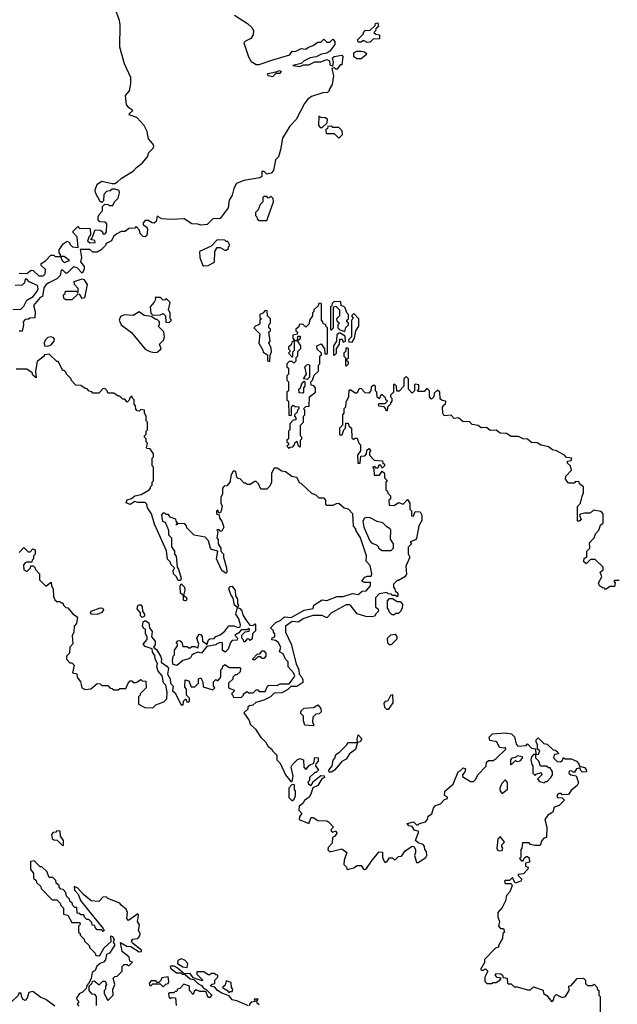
# Model space of a CAD drawing. Extents: x 2604950 to 2749250, y 940531 to 1028284.
# Tile 160 of 220: x 2706428 to 2710413, y 969674 to 976240. Entities that reach past the tile are written whole.
import ezdxf

# ---------------------------------------------------------------- set-up
doc = ezdxf.new("R2010")
doc.units = 0

msp = doc.modelspace()

# ---------------------------------------------------------------- linework, layer by layer
at = {"layer": '0CON05XD'}
for points in [[(2706425, 974550), (2706475, 974547.5), (2706505, 974570), (2706518.3, 974568.3), (2706555, 974532.5), (2706585, 974532.5), (2706597.5, 974545), (2706600, 974575), (2706571.7, 974601.7), (2706570, 974615), (2706599.3, 974630.7), (2706635, 974670), (2706655, 974670), (2706665, 974660), (2706700, 974660), (2706710, 974635), (2706725, 974620), (2706760, 974635), (2706725, 974660), (2706700, 974660), (2706700, 974675), (2706690, 974685), (2706690, 974705), (2706717.5, 974745), (2706745, 974762.5), (2706760, 974755), (2706763, 974743), (2706780, 974725), (2706818.3, 974721.7), (2706811.7, 974791.7), (2706780, 974825), (2706815, 974860), (2706825, 974850), (2706898.3, 974848.3), (2706900, 974805), (2706890, 974795), (2706880, 974765), (2706895, 974752.5), (2706930, 974755), (2706928.3, 974768.3), (2706900, 974775), (2706910, 974785), (2706931.7, 974838.3), (2706967, 974837), (2706980, 974825), (2706985, 974810), (2706998.3, 974811.7), (2707007.5, 974825), (2707008.3, 974878.3), (2706995, 974890), (2706962.5, 974892.5), (2706950, 974905), (2706950, 974925), (2706958.3, 974941.7), (2706980, 974965), (2706980, 974995), (2706995, 975010), (2707017, 975007), (2707025, 975000), (2707048.3, 975001.7), (2707060, 975025), (2707085, 975050), (2707093.3, 975085), (2707090, 975100), (2707065, 975110), (2707045, 975110), (2707031.7, 975098.3), (2707006.1, 975093.9), (2706988.8, 975075), (2706987, 975033), (2706975, 975020), (2706965, 975027.5), (2706932, 975085), (2706931.2, 975105), (2706945, 975142.5), (2706975, 975163.3), (2707045, 975147.5), (2707061.7, 975148.3), (2707080.7, 975159.3), (2707105, 975181.2), (2707187.5, 975232.5), (2707206.2, 975255), (2707245, 975282.5), (2707278.8, 975325), (2707288.8, 975355), (2707317.3, 975382.7), (2707321.2, 975395), (2707318.8, 975408.8), (2707287.5, 975445), (2707277.5, 975495), (2707256.7, 975535), (2707208.8, 975588.8), (2707157.5, 975605), (2707160, 975615), (2707182.5, 975635), (2707155, 975652.5), (2707140, 975675), (2707134.2, 975735), (2707159.2, 975765), (2707168.9, 975815), (2707168.6, 975855), (2707125.8, 975945), (2707095, 976057.5), (2707098.6, 976205), (2707092.5, 976235), (2707067.3, 976307.3)], [(2707859.7, 976269.7), (2707946, 976215), (2707977.1, 976185), (2707987.5, 976165), (2707985, 976140), (2707968.8, 976115), (2707933, 976097), (2707922, 976085), (2707952.7, 975992.7), (2707971.7, 975961.7), (2708005, 975942), (2708025, 975942), (2708109.3, 975969.3), (2708230, 976005), (2708245, 976030), (2708265, 976027.5), (2708305, 976047.5), (2708335, 976042.5), (2708353, 976057), (2708385, 976067.5), (2708415, 976090), (2708435, 976090), (2708455, 976110), (2708475, 976090), (2708495, 976090), (2708515, 976110), (2708530, 976095), (2708530, 976075), (2708495, 976030), (2708475, 976016.7), (2708440, 976010), (2708405, 975993.3), (2708365, 975986.7), (2708325, 975966.7), (2708305, 975947.5), (2708250, 975935), (2708295, 975927.5), (2708320, 975940), (2708355, 975940), (2708395, 975958), (2708435, 975960), (2708475, 975973.8), (2708493.3, 975965), (2708495, 975940), (2708515, 975930), (2708520, 975955), (2708514.3, 975985.7), (2708525.9, 975994.1), (2708575, 976002.5), (2708582.5, 975995), (2708575, 975940), (2708565, 975940), (2708545, 975910), (2708535, 975910), (2708525, 975920), (2708510, 975915), (2708520, 975865), (2708511.7, 975808.3), (2708492.5, 975775), (2708492.5, 975765), (2708480, 975755), (2708448.8, 975751.2), (2708372.7, 975727.3), (2708349.7, 975710.3), (2708328.1, 975681.9), (2708270.8, 975575), (2708229.2, 975530.8), (2708180, 975450), (2708167, 975373), (2708153.6, 975326.4), (2708133.3, 975305), (2708120, 975235), (2708105, 975217.5), (2708075, 975210), (2708057, 975227), (2708043, 975227), (2708042.5, 975195), (2708030, 975185), (2707922.5, 975167.5), (2707873, 975147), (2707855.6, 975114.4), (2707845, 975070), (2707824.2, 975035.8), (2707817.5, 974985), (2707765, 974913.3), (2707715, 974912.5), (2707677.5, 974875), (2707635, 974868.8), (2707615, 974876.7), (2707575, 974878.8), (2707525, 974911.2), (2707435, 974908), (2707375, 974912.5), (2707345, 974930), (2707337.5, 974895), (2707325, 974883.8), (2707310, 974885), (2707285, 974900), (2707265, 974900), (2707250, 974885), (2707251.7, 974871.7), (2707276.4, 974856.4), (2707280.7, 974840.7), (2707275, 974800), (2707265, 974792.5), (2707250, 974795), (2707230, 974815), (2707227, 974837), (2707205, 974860), (2707195, 974850), (2707155, 974847.5), (2707131.7, 974828.3), (2707105, 974827.5), (2707075, 974812.5), (2707052.5, 974795), (2707040, 974765), (2707003.6, 974746.4), (2707000, 974735), (2706970, 974705), (2706945, 974690), (2706915, 974690), (2706895, 974707.5), (2706831.7, 974708.3), (2706840, 974655), (2706832.5, 974625), (2706857.5, 974595), (2706856.7, 974575), (2706845, 974550), (2706810, 974585), (2706795, 974590), (2706785, 974590), (2706745, 974550), (2706735, 974550), (2706715, 974570), (2706705, 974570), (2706696.4, 974533.6), (2706675, 974512.5), (2706622.5, 974485), (2706605, 974473.3), (2706589.3, 974450.7), (2706580, 974395), (2706563.6, 974386.4), (2706520, 974335), (2706530, 974295), (2706528.3, 974251.7), (2706495, 974250), (2706487, 974243), (2706465, 974240), (2706450, 974225), (2706452.5, 974205), (2706445, 974162.5)], [(2708745, 976087.5), (2708725, 976100), (2708715, 976100), (2708705, 976090), (2708685, 976090), (2708680, 976105), (2708720, 976145), (2708720, 976155), (2708731.7, 976168.3), (2708765, 976170), (2708798.3, 976201.7), (2708800, 976215), (2708815, 976220), (2708820, 976195), (2708801.7, 976178.3), (2708800, 976165), (2708790, 976155), (2708802.5, 976142.5), (2708828.3, 976138.3), (2708827.5, 976112.5), (2708785, 976110), (2708765, 976090), (2708745, 976087.5)], [(2708705, 975980), (2708675, 975980), (2708655, 975992.5), (2708655, 976020), (2708675, 976030), (2708705, 976031.2), (2708727.5, 976025), (2708740, 976015), (2708737.5, 976005), (2708705, 975980)], [(2708115, 975862), (2708137.5, 975882.5), (2708165, 975883.3), (2708172.5, 975895), (2708155, 975900), (2708135, 975890), (2708085, 975880), (2708077.5, 975875), (2708085, 975867.5), (2708115, 975862)], [(2708445, 975520), (2708478.3, 975551.7), (2708480, 975575), (2708466.4, 975586.4), (2708438.3, 975588.3), (2708422.5, 975597.5), (2708420, 975535), (2708431.7, 975521.7), (2708445, 975520)], [(2708555, 975450), (2708580, 975475), (2708578.3, 975498.3), (2708555, 975520), (2708515, 975520), (2708505, 975530), (2708481.7, 975528.3), (2708480, 975515), (2708470, 975505), (2708471.7, 975481.7), (2708525, 975480), (2708555, 975450)], [(2708075, 974900), (2708120, 975025), (2708117, 975047), (2708105, 975060), (2708085, 975050), (2708075, 975060), (2708055, 975060), (2708050, 975055), (2708050, 975025), (2708031.7, 975008.3), (2708018.3, 974971.7), (2708000, 974955), (2708000, 974935), (2708010, 974925), (2708011.7, 974911.7), (2708025, 974900), (2708075, 974900)], [(2707655, 974597.5), (2707685, 974600), (2707727, 974623), (2707730, 974695), (2707745, 974720), (2707765, 974720), (2707795, 974702.5), (2707805, 974702.5), (2707820, 974715), (2707820, 974725), (2707830, 974735), (2707815, 974760), (2707805, 974760), (2707795, 974770), (2707745, 974772.5), (2707705, 974730), (2707627.5, 974695), (2707628, 974655), (2707647.5, 974605), (2707655, 974597.5)], [(2706381.7, 974308.3), (2706435, 974310), (2706455, 974330), (2706475, 974370), (2706516.4, 974393.6), (2706545, 974430), (2706550, 974445), (2706547, 974467), (2706491.7, 974491.7), (2706475, 974510), (2706465, 974510), (2706460, 974485), (2706445, 974470), (2706398.3, 974468.3)], [(2706775, 974372.5), (2706735, 974372.5), (2706721.7, 974381.7), (2706720, 974405), (2706730, 974415), (2706730, 974425), (2706735, 974430), (2706805, 974430), (2706818.3, 974421.7), (2706817, 974447), (2706792.5, 974475), (2706790, 974495), (2706845, 974512.5), (2706855, 974507.5), (2706877.5, 974475), (2706860, 974385), (2706845, 974380), (2706828.3, 974408.3), (2706815, 974410), (2706775, 974372.5)], [(2707425, 974220), (2707440, 974235), (2707430, 974245), (2707430, 974285), (2707420, 974305), (2707430, 974355), (2707405, 974380), (2707398.3, 974371.7), (2707385, 974370), (2707367, 974387), (2707331.7, 974388.3), (2707332.5, 974375), (2707323.6, 974356.4), (2707296.7, 974325), (2707301.7, 974281.7), (2707315, 974270), (2707365, 974272.5), (2707385, 974280), (2707400, 974265), (2707401.7, 974221.7), (2707425, 974220)], [(2708225, 973380), (2708231.7, 973388.3), (2708248.3, 973391.7), (2708260, 973405), (2708261.7, 973418.3), (2708275, 973430), (2708281.7, 973401.7), (2708295, 973390), (2708300, 973395), (2708300, 973435), (2708310, 973445), (2708310, 973455), (2708300, 973465), (2708300, 973535), (2708320, 973555), (2708320, 973595), (2708330, 973605), (2708330, 973635), (2708320, 973645), (2708335, 973660), (2708358.3, 973661.7), (2708360, 973725), (2708400, 973755), (2708400, 973785), (2708388.3, 973798.3), (2708371.7, 973801.7), (2708370, 973825), (2708380, 973835), (2708391.7, 973868.3), (2708420, 973895), (2708420, 973935), (2708430, 973945), (2708430, 973995), (2708440, 974005), (2708440, 974015), (2708411.7, 974041.7), (2708410, 974065), (2708438.3, 974078.3), (2708460, 974045), (2708461.7, 974011.7), (2708475, 974010), (2708480, 974015), (2708480, 974185), (2708470, 974195), (2708468.3, 974208.3), (2708451.7, 974211.7), (2708450, 974225), (2708440, 974235), (2708440, 974345), (2708435, 974350), (2708421.7, 974348.3), (2708418.3, 974331.7), (2708390, 974305), (2708390, 974295), (2708380, 974285), (2708380, 974265), (2708360, 974235), (2708358.3, 974211.7), (2708335, 974190), (2708315, 974210), (2708291.7, 974208.3), (2708288.3, 974191.7), (2708270, 974175), (2708270, 974165), (2708280, 974155), (2708278.3, 974141.7), (2708250, 974135), (2708250, 974115), (2708260, 974100), (2708280, 974100), (2708281.7, 974128.3), (2708298.3, 974128.3), (2708298.3, 974111.7), (2708280, 974095), (2708300, 974065), (2708300, 974045), (2708280, 974025), (2708280, 973995), (2708270, 973985), (2708268.3, 973961.7), (2708255, 973950), (2708245, 973960), (2708225, 973960), (2708210, 973945), (2708210, 973925), (2708220, 973915), (2708220, 973875), (2708210, 973865), (2708210, 973835), (2708220, 973825), (2708220, 973765), (2708210, 973755), (2708210, 973705), (2708220, 973695), (2708221.7, 973601.7), (2708235, 973600), (2708240, 973605), (2708240, 973655), (2708251.7, 973668.3), (2708265, 973660), (2708288.3, 973658.3), (2708290, 973645), (2708280, 973635), (2708278.3, 973621.7), (2708260, 973605), (2708260, 973595), (2708270, 973585), (2708268.3, 973571.7), (2708251.7, 973568.3), (2708230, 973545), (2708230, 973505), (2708220, 973495), (2708220, 973445), (2708210, 973435), (2708210, 973425), (2708220, 973415), (2708220, 973405), (2708210, 973395), (2708225, 973380)], [(2708595, 974160), (2708601.7, 974188.3), (2708620, 974205), (2708620, 974215), (2708610, 974225), (2708610, 974235), (2708620, 974245), (2708620, 974275), (2708610, 974285), (2708598.3, 974318.3), (2708588.3, 974328.3), (2708571.7, 974331.7), (2708568.3, 974358.3), (2708525, 974360), (2708511.7, 974348.3), (2708510, 974335), (2708500, 974325), (2708500, 974175), (2708505, 974170), (2708520, 974185), (2708520, 974325), (2708535, 974330), (2708560, 974305), (2708560, 974265), (2708540, 974245), (2708541.7, 974231.7), (2708560, 974215), (2708550, 974205), (2708550, 974185), (2708561.7, 974171.7), (2708595, 974160)], [(2707325, 974020), (2707345, 974022.5), (2707370, 974045), (2707360, 974075), (2707387, 974103), (2707392.5, 974125), (2707388.3, 974158.3), (2707350, 974195), (2707360, 974205), (2707360, 974225), (2707345, 974240), (2707335, 974240), (2707305, 974260), (2707258.3, 974268.3), (2707225, 974292.5), (2707183.3, 974266.7), (2707125, 974272), (2707098.8, 974261.2), (2707091.2, 974235), (2707103.3, 974205), (2707173, 974153), (2707263.6, 974043.6), (2707295, 974027.5), (2707325, 974020)], [(2708095, 973960), (2708098.3, 974001.7), (2708107.5, 974025), (2708105, 974050), (2708090, 974085), (2708097.5, 974095), (2708090, 974155), (2708100, 974165), (2708100, 974175), (2708090, 974185), (2708090, 974205), (2708100, 974215), (2708100, 974245), (2708080, 974265), (2708078.3, 974298.3), (2708065, 974300), (2708048.3, 974281.7), (2708030, 974275), (2708030, 974255), (2708040, 974245), (2708030, 974235), (2708028.3, 974211.7), (2708018.3, 974201.7), (2708001.7, 974198.3), (2707990, 974185), (2708030, 974145), (2708023, 974083), (2708050, 974035), (2708051.7, 974021.7), (2708080, 974005), (2708080, 973965), (2708095, 973960)], [(2708645, 974090), (2708660, 974115), (2708670, 974165), (2708690, 974195), (2708690, 974245), (2708655, 974280), (2708640, 974265), (2708650, 974255), (2708650, 974245), (2708640, 974235), (2708640, 974125), (2708620, 974105), (2708621.7, 974091.7), (2708645, 974090)], [(2706445, 974162.5), (2706425, 974162.5)], [(2708525, 974000), (2708540, 974015), (2708540, 974045), (2708560, 974075), (2708561.7, 974108.3), (2708578.3, 974108.3), (2708585, 974090), (2708600, 974095), (2708598.3, 974128.3), (2708565, 974150), (2708555, 974150), (2708541.7, 974138.3), (2708540, 974095), (2708520, 974065), (2708520, 974005), (2708525, 974000)], [(2706615, 974062.5), (2706637.5, 974072.5), (2706656.7, 974095), (2706659.3, 974109.3), (2706650.7, 974120.7), (2706635, 974126), (2706615, 974121.2), (2706598.8, 974105), (2706591.2, 974085), (2706592.5, 974065), (2706615, 974062.5)], [(2708245, 973990), (2708250, 973995), (2708250, 974025), (2708260, 974035), (2708260, 974100), (2708241.7, 974088.3), (2708238.3, 974071.7), (2708220, 974055), (2708220, 974045), (2708230, 974035), (2708230, 974025), (2708220, 974015), (2708245, 973990)], [(2707315, 971650), (2707335, 971670), (2707388.3, 971691.7), (2707408.3, 971711.7), (2707410, 971755), (2707401.7, 971801.7), (2707387.5, 971817.5), (2707377.5, 971865), (2707350, 971895), (2707342.5, 971925), (2707347, 971947), (2707330, 971975), (2707329.3, 971999.3), (2707313, 972023), (2707310, 972045), (2707265, 972060), (2707250, 972075), (2707277, 972107), (2707277.5, 972125), (2707266.2, 972145), (2707267.5, 972175), (2707255, 972180), (2707246.2, 972196.2), (2707250, 972225), (2707265, 972233.3), (2707287.7, 972217.7), (2707292.5, 972185), (2707310, 972160), (2707307.5, 972125), (2707330.8, 972095), (2707330, 972070), (2707320, 972055), (2707339.3, 972039.3), (2707366.1, 971996.1), (2707373.3, 971975), (2707370, 971955), (2707409.3, 971929.3), (2707420, 971915), (2707412.5, 971875), (2707430, 971845), (2707432.5, 971815), (2707450, 971795), (2707447.5, 971765), (2707463.3, 971753.3), (2707505, 971670), (2707518.3, 971671.7), (2707520, 971695), (2707535, 971710), (2707541.7, 971691.7), (2707555, 971690), (2707560, 971695), (2707560, 971715), (2707540, 971735), (2707540, 971775), (2707528.3, 971788.3), (2707531.7, 971838.3), (2707555, 971830), (2707571.7, 971791.7), (2707595, 971790), (2707620, 971815), (2707620, 971845), (2707635, 971850), (2707650, 971825), (2707651.7, 971791.7), (2707715, 971770), (2707730, 971785), (2707720, 971795), (2707720, 971825), (2707735, 971840), (2707748.3, 971831.7), (2707770, 971855), (2707770, 971905), (2707780, 971915), (2707781.7, 971928.3), (2707795, 971940), (2707825, 971920), (2707895, 971920), (2707900, 971915), (2707898.3, 971891.7), (2707875, 971870), (2707865, 971870), (2707850, 971855), (2707848.3, 971841.7), (2707820, 971815), (2707820, 971785), (2707858.3, 971768.3), (2707858.3, 971761.7), (2707840, 971745), (2707850, 971735), (2707851.7, 971721.7), (2707905, 971720), (2707920, 971735), (2707920, 971745), (2707945, 971760), (2707955, 971750), (2707985, 971750), (2708005, 971770), (2708015, 971770), (2708025, 971760), (2708065, 971760), (2708080, 971795), (2708088.3, 971801.7), (2708145, 971800), (2708165, 971810), (2708225, 971810), (2708257.5, 971855), (2708262.5, 971865), (2708253.3, 971885), (2708217.5, 971925), (2708217, 971957), (2708200, 971975), (2708185, 972010), (2708160, 972025), (2708170, 972055), (2708152.5, 972085), (2708135, 972100), (2708110, 972105), (2708111.7, 972118.3), (2708130, 972125), (2708130, 972145), (2708120, 972155), (2708120, 972165), (2708100, 972185), (2708135, 972220), (2708170, 972235), (2708193, 972257), (2708237, 972253), (2708325, 972302.5), (2708385, 972312.5), (2708390, 972335), (2708445, 972370), (2708475, 972367.5), (2708545, 972393.3), (2708585, 972393.3), (2708646.4, 972413.6), (2708685, 972407.5), (2708712.3, 972427.7), (2708738.3, 972431.7), (2708767.5, 972465), (2708767.5, 972487.5), (2708727, 972487), (2708710, 972495), (2708728.8, 972521.2), (2708745, 972528.8), (2708770.7, 972529.3), (2708776.2, 972545), (2708765, 972600), (2708738.3, 972628.3), (2708740, 972665), (2708700, 972785), (2708670, 972835), (2708670, 972845), (2708653, 972863), (2708650, 972945), (2708620, 972975), (2708592.5, 972982.5), (2708555, 973012.5), (2708538.3, 973011.7), (2708515, 973000), (2708475, 973000), (2708470, 973005), (2708470, 973035), (2708458.3, 973048.3), (2708425, 973050), (2708405, 973070), (2708375, 973080), (2708305, 973147.5), (2708295, 973150), (2708275, 973187.5), (2708243, 973193), (2708200, 973225), (2708175, 973230), (2708145, 973250), (2708125, 973250), (2708107.5, 973215), (2708107.5, 973155), (2708095, 973130), (2708075, 973110), (2708035, 973110), (2708020, 973145), (2708005, 973160), (2707995, 973160), (2707965, 973140), (2707945, 973140), (2707935, 973150), (2707925, 973150), (2707898.3, 973178.3), (2707885, 973180), (2707875, 973190), (2707870, 973225), (2707865, 973230), (2707851.7, 973228.3), (2707837.5, 973205), (2707830, 973155), (2707808.3, 973131.7), (2707791.7, 973128.3), (2707780, 973115), (2707780, 973075), (2707770, 973055), (2707770, 973015), (2707777.5, 972995), (2707770, 972955), (2707755, 972950), (2707748.3, 972968.3), (2707740, 972965), (2707740, 972945), (2707758.3, 972938.3), (2707760, 972915), (2707776.7, 972896.7), (2707790, 972855), (2707775, 972830), (2707765, 972830), (2707755, 972840), (2707742.5, 972837.5), (2707750, 972825), (2707743.3, 972785), (2707751.7, 972771.7), (2707751.2, 972745), (2707770, 972715), (2707770, 972695), (2707786.4, 972676.4), (2707786.7, 972655), (2707807.5, 972585), (2707810, 972555), (2707805, 972547.5), (2707775.9, 972565.9), (2707740, 972645), (2707750, 972695), (2707707.5, 972707.5), (2707700, 972715), (2707687.5, 972765), (2707665, 972790), (2707591.7, 972801.7), (2707541.7, 972851.7), (2707540, 972865), (2707528.3, 972878.3), (2707480, 972880), (2707475, 972870), (2707470, 972875), (2707480, 972885), (2707470, 972895), (2707468.3, 972908.3), (2707431.7, 972921.7), (2707420, 972940), (2707405, 972940), (2707395, 972950), (2707381.7, 972948.3), (2707373.3, 972935), (2707380, 972895), (2707398.3, 972888.3), (2707420, 972835), (2707420, 972805), (2707440, 972785), (2707440, 972725), (2707460, 972695), (2707460, 972675), (2707471.7, 972661.7), (2707478.3, 972588.3), (2707487.5, 972575), (2707503.8, 972515), (2707499.3, 972500.7), (2707485, 972500), (2707473.3, 972525), (2707453.3, 972545), (2707451.2, 972565), (2707460, 972585), (2707437.5, 972605), (2707430, 972625), (2707413, 972643), (2707407, 972697), (2707327.5, 972875), (2707307.5, 972945), (2707280, 972985), (2707275, 973010), (2707265, 973020), (2707215, 973020), (2707195, 973027.5), (2707165, 973007.5), (2707137.5, 973017.5), (2707145, 973038.8), (2707173.3, 973046.7), (2707196.1, 973063.9), (2707237, 973073), (2707290, 973105), (2707300, 973115), (2707300, 973125), (2707310, 973135), (2707310, 973155), (2707320, 973165), (2707320, 973255), (2707310, 973265), (2707310, 973315), (2707320, 973325), (2707320, 973345), (2707298.3, 973378.3), (2707275, 973380), (2707272.5, 973385), (2707280, 973415), (2707270, 973425), (2707270, 973445), (2707260, 973455), (2707260, 973465), (2707270, 973475), (2707270, 973495), (2707280, 973505), (2707280, 973555), (2707270, 973565), (2707270, 973595), (2707260, 973615), (2707260, 973635), (2707235, 973640), (2707225, 973630), (2707211.7, 973631.7), (2707203, 973643), (2707200, 973665), (2707190, 973675), (2707190, 973705), (2707180, 973715), (2707178.3, 973728.3), (2707161.7, 973718.3), (2707158.3, 973701.7), (2707145, 973690), (2707128.3, 973708.3), (2707115, 973710), (2707095, 973730), (2707085, 973730), (2707055, 973750), (2707015, 973750), (2707010, 973765), (2706995, 973780), (2706981.7, 973778.3), (2706955, 973750), (2706915, 973750), (2706908.3, 973758.3), (2706891.7, 973761.7), (2706878.3, 973778.3), (2706865, 973780), (2706835, 973800), (2706801.7, 973801.7), (2706770, 973835), (2706770, 973845), (2706740, 973875), (2706735, 973890), (2706725, 973900), (2706715, 973900), (2706685, 973960), (2706675, 973960), (2706625, 974010), (2706590, 974005), (2706590, 973995), (2706545, 973960), (2706532.5, 973895), (2706537.5, 973852.5), (2706515, 973870), (2706510, 973885), (2706475, 973910), (2706405, 973910)], [(2708605, 973930), (2708620, 973945), (2708620, 973955), (2708610, 973965), (2708610, 973975), (2708620, 973985), (2708620, 974045), (2708615, 974050), (2708601.7, 974048.3), (2708600, 974025), (2708590, 974015), (2708590, 973995), (2708600, 973985), (2708600, 973935), (2708605, 973930)], [(2708345, 973840), (2708320, 973845), (2708340, 973875), (2708330, 973925), (2708341.7, 973938.3), (2708355, 973940), (2708360, 973935), (2708360, 973855), (2708345, 973840)], [(2710425, 972500), (2710395, 972500), (2710390, 972495), (2710400, 972485), (2710395, 972460), (2710365, 972460), (2710335, 972440), (2710328.3, 972448.3), (2710315, 972450), (2710293.6, 972463.6), (2710287.5, 972485), (2710310, 972525), (2710300, 972555), (2710318.3, 972571.7), (2710318.3, 972588.3), (2710265, 972640), (2710235, 972640), (2710205, 972610), (2710190, 972625), (2710191.7, 972648.3), (2710210, 972655), (2710210, 972695), (2710230, 972715), (2710228.3, 972751.7), (2710260, 972785), (2710268.3, 972811.7), (2710290, 972835), (2710301.7, 972868.3), (2710320, 972885), (2710320, 972945), (2710305, 972960), (2710255, 972970), (2710231.7, 972948.3), (2710195, 972950), (2710167, 972943), (2710160, 972935), (2710172.5, 972905), (2710155, 972892.5), (2710147, 972897), (2710147, 972993), (2710166.7, 973015), (2710178.3, 973061.7), (2710186.7, 973085), (2710187.5, 973125), (2710160, 973145), (2710158.3, 973158.3), (2710135, 973160), (2710125, 973150), (2710088.3, 973148.3), (2710067.5, 973175), (2710070, 973195), (2710107.5, 973235), (2710100, 973265), (2710081.7, 973281.7), (2710080, 973295), (2710105, 973300), (2710110, 973315), (2710075, 973320), (2710060, 973335), (2710007.5, 973365), (2709981.7, 973371.7), (2709955, 973391.2), (2709905, 973402.5), (2709878.6, 973418.6), (2709841.2, 973421.2), (2709815, 973442), (2709784.3, 973444.3), (2709755, 973460), (2709705, 973460.6), (2709675, 973480.8), (2709631.5, 973481.5), (2709605, 973502), (2709565, 973499.2), (2709541.2, 973521.2), (2709505, 973517.5), (2709485, 973533.8), (2709445, 973540), (2709425, 973561.2), (2709385, 973558.6), (2709355, 973583.8), (2709325, 973581.1), (2709305, 973602.5), (2709258.3, 973598.3), (2709250, 973615), (2709246.7, 973655), (2709257.5, 973672.5), (2709267.5, 973675), (2709270, 973695), (2709245, 973700), (2709231.7, 973711.7), (2709230, 973755), (2709215, 973770), (2709191.7, 973748.3), (2709190, 973725), (2709175, 973710), (2709160, 973725), (2709160, 973765), (2709148.3, 973778.3), (2709141.7, 973778.3), (2709125, 973760), (2709085, 973760), (2709080, 973765), (2709090, 973775), (2709090, 973805), (2709065, 973810), (2709060, 973805), (2709060, 973765), (2709045, 973750), (2709020, 973775), (2709020, 973845), (2709005, 973860), (2708990, 973845), (2708990, 973795), (2708958.3, 973761.7), (2708941.7, 973761.7), (2708940, 973795), (2708928.3, 973808.3), (2708920, 973805), (2708920, 973755), (2708900, 973735), (2708900, 973725), (2708910, 973715), (2708910, 973695), (2708900, 973685), (2708900, 973675), (2708880, 973655), (2708878.3, 973631.7), (2708871.7, 973631.7), (2708870, 973645), (2708858.3, 973658.3), (2708821.7, 973661.7), (2708820, 973675), (2708825, 973680), (2708865, 973680), (2708880, 973695), (2708870, 973705), (2708868.3, 973718.3), (2708845, 973740), (2708831.7, 973728.3), (2708828.3, 973711.7), (2708811.7, 973721.7), (2708810, 973755), (2708800, 973765), (2708800, 973795), (2708795, 973800), (2708785, 973800), (2708771.7, 973788.3), (2708770, 973765), (2708755, 973750), (2708731.7, 973751.7), (2708705, 973780), (2708691.7, 973778.3), (2708675, 973750), (2708665, 973750), (2708635, 973770), (2708621.7, 973768.3), (2708620, 973725), (2708603, 973687), (2708600, 973655), (2708590, 973645), (2708590, 973615), (2708580, 973605), (2708580, 973535), (2708560, 973515), (2708560, 973475), (2708565, 973470), (2708578.3, 973471.7), (2708590, 973505), (2708600, 973515), (2708601.7, 973548.3), (2708618.3, 973548.3), (2708621.7, 973531.7), (2708640, 973515), (2708641.7, 973451.7), (2708655, 973440), (2708665, 973450), (2708678.3, 973448.3), (2708690, 973415), (2708700, 973405), (2708700, 973365), (2708680, 973335), (2708681.7, 973281.7), (2708698.3, 973281.7), (2708701.7, 973328.3), (2708728.3, 973331.7), (2708740, 973345), (2708741.7, 973368.3), (2708755, 973380), (2708770, 973365), (2708760, 973355), (2708760, 973335), (2708791.7, 973301.7), (2708848.3, 973298.3), (2708850, 973285), (2708860, 973275), (2708860, 973265), (2708848.3, 973251.7), (2708841.7, 973251.7), (2708835, 973270), (2708821.7, 973268.3), (2708815, 973250), (2708805, 973250), (2708795, 973260), (2708780, 973255), (2708790, 973245), (2708791.7, 973201.7), (2708828.3, 973201.7), (2708845, 973230), (2708860, 973215), (2708860, 973185), (2708880, 973165), (2708870, 973155), (2708870, 973105), (2708880, 973095), (2708881.7, 973081.7), (2708900, 973065), (2708900, 973045), (2708890, 973035), (2708891.7, 973001.7), (2708925, 973000), (2708955, 973020), (2708985, 973010), (2709015, 973040), (2709030, 973015), (2709030, 972975), (2709040, 972965), (2709041.7, 972931.7), (2709055, 972930), (2709065, 972960), (2709098.3, 972958.3), (2709109.2, 972935), (2709109.3, 972900.7), (2709090, 972865), (2709075, 972780), (2709068.3, 972771.7), (2709031.7, 972758.3), (2709040, 972745), (2709018.3, 972721.7), (2709018.3, 972678.3), (2709030, 972655), (2709002.5, 972595), (2709007, 972543), (2708996.4, 972523.6), (2708955, 972500), (2708945, 972500), (2708920, 972475), (2708920, 972455), (2708930, 972445), (2708931.7, 972431.7), (2708950, 972415), (2708950, 972395), (2708945, 972390), (2708935, 972400), (2708915, 972400), (2708908.3, 972408.3), (2708885, 972410), (2708875, 972420), (2708825, 972410), (2708800, 972385), (2708800, 972325), (2708818.3, 972308.3), (2708820, 972295), (2708801.7, 972278.3), (2708797, 972263), (2708775, 972257.5), (2708735, 972260), (2708678.3, 972278.3), (2708638.3, 972328.3), (2708627, 972337), (2708605, 972337.5), (2708506.4, 972283.6), (2708475, 972250), (2708445, 972267.5), (2708383.6, 972266.4), (2708323.1, 972246.9), (2708285, 972221.2), (2708245, 972227.5), (2708200, 972195), (2708200, 972155), (2708237.5, 972075), (2708271.2, 971945), (2708290, 971905), (2708292.5, 971875), (2708310, 971855), (2708316.4, 971836.4), (2708315, 971820), (2708275, 971793.3), (2708235, 971793.3), (2708215, 971773.3), (2708175, 971751.2), (2708125, 971747.5), (2708100, 971725), (2708055, 971702.5), (2708003, 971687), (2707981.7, 971668.3), (2707960, 971665), (2707950, 971655), (2707948.3, 971641.7), (2707923.3, 971616.7), (2707957, 971567), (2707965, 971542.5), (2707999.3, 971509.3), (2708035, 971453.3), (2708067.5, 971425), (2708085, 971392.5), (2708110, 971375), (2708112.5, 971365), (2708142.5, 971335), (2708142.5, 971305), (2708165, 971282.5), (2708200, 971205), (2708235, 971160), (2708245, 971160), (2708252.5, 971195), (2708237.5, 971255), (2708247, 971273), (2708277, 971303), (2708295, 971312.5), (2708320, 971305), (2708322.5, 971255), (2708335, 971240), (2708360.7, 971269.3), (2708388.3, 971281.7), (2708395, 971320), (2708418.3, 971318.3), (2708417.5, 971295), (2708401.7, 971278.3), (2708400, 971265), (2708420, 971235), (2708405, 971220), (2708395, 971220), (2708360, 971185), (2708360, 971165), (2708350, 971155), (2708353, 971143), (2708368.3, 971131.7), (2708380, 971145), (2708381.7, 971158.3), (2708435, 971200), (2708458.3, 971198.3), (2708460, 971185), (2708442.5, 971177.5), (2708416.4, 971133.6), (2708382.5, 971117.5), (2708370, 971075), (2708357.5, 971055), (2708327, 971033), (2708316.4, 971013.6), (2708292.5, 970995), (2708288.3, 970968.3), (2708310, 970945), (2708293, 970927), (2708292.5, 970905), (2708355, 970880), (2708371.7, 970918.3), (2708385, 970920), (2708415, 970900), (2708475, 970897.5), (2708489.3, 970889.3), (2708520, 970855), (2708503, 970837), (2708505, 970830), (2708515, 970822.5), (2708535, 970830), (2708542.5, 970815), (2708530, 970795), (2708513.3, 970786.7), (2708511.7, 970748.3), (2708485, 970720), (2708483, 970703), (2708493, 970693), (2708505, 970692.5), (2708575, 970710), (2708610, 970685), (2708592.5, 970635), (2708590, 970605), (2708607, 970587), (2708611.7, 970571.7), (2708657, 970583), (2708675, 970600), (2708705, 970600), (2708720, 970575), (2708735, 970572.5), (2708777.5, 970635), (2708825, 970690), (2708848.3, 970688.3), (2708847.5, 970655), (2708855, 970630), (2708865, 970620), (2708876.4, 970623.6), (2708895, 970650), (2708915, 970650)], [(2708315, 973750), (2708291.7, 973751.7), (2708290, 973775), (2708300, 973785), (2708311.7, 973818.3), (2708325, 973830), (2708330, 973825), (2708330, 973795), (2708320, 973785), (2708320, 973755), (2708315, 973750)], [(2708905, 972700), (2708920, 972715), (2708920, 972745), (2708900, 972775), (2708902.5, 972835), (2708897.5, 972845), (2708877, 972857), (2708850, 972885), (2708812.3, 972892.3), (2708765, 972918.8), (2708739.3, 972920.7), (2708727.5, 972915), (2708716.7, 972895), (2708723.3, 972855), (2708762.5, 972765), (2708775, 972750), (2708808.3, 972738.3), (2708820, 972725), (2708820, 972715), (2708845, 972700), (2708905, 972700)], [(2706425, 972687.5), (2706455, 972720), (2706485, 972690), (2706498.3, 972691.7), (2706515, 972710), (2706530, 972705), (2706530, 972675), (2706520, 972665), (2706520, 972645), (2706510, 972635), (2706508.3, 972621.7), (2706475, 972622.5), (2706465, 972617.5), (2706453.8, 972605), (2706455, 972570), (2706475, 972560), (2706500, 972585), (2706501.7, 972598.3), (2706518.3, 972598.3), (2706530, 972585), (2706530, 972575), (2706560, 972545), (2706560, 972505), (2706601.7, 972461.7), (2706638.3, 972488.3), (2706640, 972465), (2706650, 972445), (2706652.5, 972392.5), (2706661.7, 972371.7), (2706675, 972360), (2706695, 972360), (2706705, 972350), (2706715, 972350), (2706720, 972335), (2706735, 972320), (2706748.3, 972318.3), (2706780.7, 972280.7), (2706813.3, 972255), (2706806.2, 972213.8), (2706790, 972195), (2706787.5, 972155), (2706778.3, 972131.7), (2706781.7, 972078.3), (2706762.5, 972055), (2706760, 972015), (2706740, 971995), (2706740, 971975), (2706761.7, 971951.7), (2706775, 971950), (2706790, 971935), (2706780, 971885), (2706808.3, 971878.3), (2706810, 971855), (2706832.5, 971825), (2706837, 971807), (2706842.5, 971785), (2706865, 971772.5), (2706901.7, 971778.3), (2706945, 971812.5), (2706965, 971810), (2706975, 971800), (2707015, 971800), (2707031.7, 971781.7), (2707045, 971780), (2707055, 971770), (2707085, 971770), (2707095, 971780), (2707135, 971780), (2707150, 971815), (2707165, 971830), (2707175, 971830), (2707185, 971820), (2707205, 971820), (2707235, 971840), (2707245, 971830), (2707268.3, 971828.3), (2707270, 971785), (2707230, 971745), (2707230, 971735), (2707220, 971725), (2707220, 971675), (2707263, 971653), (2707315, 971650)], [(2707475, 971932.5), (2707450, 971940), (2707447.5, 971965), (2707450, 971995), (2707460, 972005), (2707460, 972035), (2707480, 972065), (2707480, 972075), (2707470, 972085), (2707481.7, 972098.3), (2707495, 972100), (2707508.3, 972088.3), (2707515, 972060), (2707545, 972060), (2707555, 972050), (2707565, 972050), (2707575, 972060), (2707595, 972060), (2707615, 972050), (2707622.5, 972075), (2707608.8, 972115), (2707625, 972142.5), (2707635, 972140), (2707645, 972127.5), (2707647.5, 972095), (2707670, 972080), (2707675, 972070), (2707686.1, 972103.9), (2707695, 972110), (2707725, 972112.5), (2707735, 972126.7), (2707765, 972137.5), (2707795, 972162.5), (2707821.7, 972198.3), (2707855, 972197.5), (2707885, 972187.5), (2707898.3, 972191.7), (2707900, 972205), (2707888.8, 972245), (2707868, 972275), (2707880, 972320), (2707860, 972335), (2707851.7, 972381.7), (2707836.1, 972406.1), (2707823.3, 972445), (2707829.3, 972460.7), (2707845, 972462.5), (2707865, 972432.5), (2707867, 972397), (2707880, 972375), (2707880, 972345), (2707887.5, 972335), (2707880, 972320), (2707895, 972313.8), (2707908.6, 972298.6), (2707915, 972270), (2707935, 972237.5), (2707961.7, 972201.7), (2707985, 972200), (2707995, 972210), (2708000, 972205), (2708000, 972165), (2707980, 972145), (2707978.3, 972111.7), (2707965, 972100), (2707958.3, 972108.3), (2707945, 972110), (2707928.3, 972091.7), (2707921.7, 972091.7), (2707920, 972105), (2707910, 972115), (2707910, 972135), (2707931.7, 972158.3), (2707958.3, 972161.7), (2707960, 972175), (2707955, 972180), (2707945, 972170), (2707905, 972170), (2707889.3, 972150.7), (2707862.5, 972135), (2707880, 972115), (2707878.3, 972101.7), (2707845, 972100), (2707833, 972087), (2707818.3, 972041.7), (2707798.3, 972021.7), (2707780, 972035), (2707780, 972085), (2707765, 972086.7), (2707741.7, 972078.3), (2707735, 972070), (2707675, 972060), (2707640, 972015), (2707615, 972022.5), (2707588.3, 972011.7), (2707575, 972002.5), (2707565.9, 971984.1), (2707550, 971975), (2707515, 971967.5), (2707475, 971932.5)], [(2707535, 972362.5), (2707519.3, 972369.3), (2707520, 972400), (2707500, 972415), (2707497, 972463), (2707505, 972477.5), (2707526.7, 972455), (2707530, 972435), (2707520, 972400), (2707537.7, 972387.7), (2707541.2, 972375), (2707535, 972362.5)], [(2708925, 972270), (2708911.7, 972271.7), (2708891.7, 972291.7), (2708890, 972305), (2708880, 972315), (2708880, 972365), (2708895, 972380), (2708915, 972380), (2708945, 972360), (2708965, 972360), (2708981.7, 972341.7), (2708977.5, 972315), (2708965, 972290), (2708955, 972280), (2708935, 972280), (2708925, 972270)], [(2706945, 972274), (2706907.5, 972275), (2706900, 972285), (2706904.3, 972295.7), (2706965, 972318), (2706982.5, 972315), (2706986.2, 972305), (2706975, 972286.7), (2706945, 972274)], [(2707245, 972252.5), (2707232.5, 972265), (2707232.5, 972285), (2707211.7, 972311.7), (2707216.4, 972333.6), (2707225, 972337.5), (2707235, 972336.7), (2707243.8, 972325), (2707246.7, 972295), (2707260, 972275), (2707258.8, 972261.2), (2707245, 972252.5)], [(2708905, 972070), (2708895, 972070), (2708881.7, 972081.7), (2708880, 972115), (2708901.7, 972138.3), (2708931.7, 972141.7), (2708942.5, 972125), (2708941.7, 972108.3), (2708905, 972070)], [(2707995, 971970), (2707981.7, 971971.7), (2707981.7, 971978.3), (2708011.7, 972008.3), (2708028.3, 972011.7), (2708045, 972030), (2708055, 972030), (2708070, 972015), (2708070, 971995), (2708055, 971980), (2708045, 971980), (2708035, 971990), (2708015, 971990), (2707995, 971970)], [(2708885, 971640), (2708875, 971640), (2708863, 971653), (2708858.3, 971681.7), (2708870, 971695), (2708885, 971700), (2708902.5, 971735), (2708915, 971740), (2708916.7, 971685), (2708885, 971640)], [(2708385, 971530), (2708330, 971535), (2708320, 971565), (2708320, 971595), (2708300, 971615), (2708305, 971630), (2708325, 971647.5), (2708387, 971653), (2708415, 971670), (2708437, 971647), (2708437.5, 971625), (2708425, 971610), (2708401.7, 971608.3), (2708381.7, 971588.3), (2708380, 971555), (2708390, 971535), (2708385, 971530)], [(2708491.7, 971221.7), (2708490, 971235), (2708512.5, 971265), (2708518.3, 971301.7), (2708530, 971315), (2708535, 971340), (2708560, 971355), (2708610, 971405), (2708615, 971420), (2708680, 971420), (2708677.5, 971445), (2708685, 971470), (2708710, 971445), (2708697.5, 971425), (2708680, 971420), (2708666.1, 971373.9), (2708627.5, 971345), (2708605, 971307.5), (2708577, 971293), (2708526.7, 971235), (2708505, 971222.5), (2708491.7, 971221.7)], [(2708915, 970650), (2708925, 970640), (2708935, 970640), (2708955, 970660), (2708975, 970662.5), (2709000, 970700), (2709045, 970727.5), (2709056.7, 970726.7), (2709066.4, 970706.4), (2709067.5, 970685), (2709060, 970665), (2709075, 970620), (2709085, 970620), (2709136.4, 970653.6), (2709142.5, 970665), (2709141.7, 970691.7), (2709130, 970705), (2709127, 970727), (2709118.3, 970738.3), (2709085, 970750), (2709067.5, 970765), (2709090, 970825), (2709060, 970835), (2709045, 970860), (2709023, 970863), (2709011.7, 970878.3), (2709055, 970890), (2709075, 970870), (2709085, 970870), (2709095, 970880), (2709135, 970890), (2709147.5, 970905), (2709150.7, 970929.3), (2709177, 970943), (2709188.3, 970981.7), (2709201.7, 970998.3), (2709235, 971010), (2709261.7, 971038.3), (2709280, 971045), (2709280, 971055), (2709260, 971065), (2709262.5, 971095), (2709318.3, 971141.7), (2709352.5, 971225), (2709368.3, 971231.7), (2709385, 971250), (2709400, 971245), (2709397, 971223), (2709380, 971205), (2709381.7, 971191.7), (2709435, 971160), (2709455, 971160), (2709470, 971175), (2709482.5, 971205), (2709538.3, 971261.7), (2709541.7, 971288.3), (2709555, 971300), (2709585, 971300), (2709605, 971312.5), (2709670, 971375), (2709667, 971387), (2709657.5, 971382.5), (2709627, 971387), (2709610, 971425), (2709563.6, 971433.6), (2709557.5, 971455), (2709581.7, 971478.3), (2709665, 971483.3), (2709707, 971477), (2709727, 971457), (2709738.3, 971408.3), (2709750, 971395), (2709805, 971400), (2709815, 971410), (2709841.7, 971381.7), (2709868.3, 971378.3), (2709870, 971340), (2709888.3, 971341.7), (2709897.5, 971365), (2709880, 971375), (2709880, 971405), (2709872.5, 971425), (2709873, 971437), (2709885, 971450), (2709922.5, 971412.5), (2709945, 971407.5), (2709985, 971370), (2710001.7, 971368.3), (2710017.5, 971355), (2710020, 971345), (2709995, 971340), (2709988.3, 971318.3), (2710011.7, 971291.7), (2710035, 971290), (2710048.3, 971301.7), (2710055, 971320), (2710065, 971310), (2710105, 971310), (2710140, 971295), (2710157, 971277), (2710161.7, 971261.7), (2710195, 971252.5), (2710205, 971240), (2710206.7, 971225), (2710181.2, 971221.2), (2710167.5, 971235), (2710165, 971250), (2710140, 971245), (2710125, 971220), (2710105, 971230), (2710091.7, 971228.3), (2710090, 971215), (2710103, 971203), (2710138.3, 971198.3), (2710155, 971150), (2710146.2, 971133.8), (2710105, 971100), (2710088.3, 971071.7), (2710045, 971070), (2710038.3, 971078.3), (2710025, 971080), (2710011.7, 971068.3), (2710011.7, 971051.7), (2710045, 971050), (2710060, 971035), (2710025, 971000), (2709991.7, 970988.3), (2709982.5, 970955), (2709950, 970935), (2709930, 970905), (2709942.5, 970855), (2709940, 970785), (2709921.7, 970778.3), (2709910, 970765), (2709898.3, 970731.7), (2709863, 970733), (2709835, 970740), (2709825, 970750), (2709780, 970750), (2709777.5, 970715), (2709770, 970705), (2709770, 970655), (2709760, 970645), (2709775, 970630), (2709785, 970630), (2709791.7, 970648.3), (2709805, 970660), (2709815, 970660), (2709825, 970650), (2709828.3, 970621.7), (2709800, 970615), (2709800, 970595), (2709818.3, 970588.3), (2709817.5, 970575), (2709787, 970543), (2709751.7, 970538.3), (2709751.7, 970531.7), (2709777, 970507), (2709770, 970495), (2709732.5, 970482.5), (2709715, 970520), (2709695, 970500), (2709665, 970500), (2709660, 970495), (2709665, 970480), (2709705, 970480), (2709712.5, 970465), (2709696.1, 970423.9), (2709675, 970400), (2709667, 970363), (2709645, 970320), (2709616.7, 970285), (2709617, 970257), (2709627.5, 970225), (2709620, 970195), (2709635, 970180), (2709655, 970180), (2709660, 970155), (2709650, 970145), (2709647, 970113), (2709620, 970065), (2709620, 970055), (2709601.7, 970048.3), (2709528.3, 969971.7), (2709527, 969953), (2709500, 969905), (2709515, 969900), (2709535, 969910), (2709550, 969895), (2709530, 969855), (2709530, 969825), (2709543, 969813), (2709575, 969812.5), (2709585, 969820), (2709605, 969820), (2709630, 969835), (2709638.3, 969848.3), (2709611.7, 969851.7), (2709600, 969865), (2709600, 969875), (2709605, 969880), (2709637, 969877), (2709648.3, 969868.3), (2709651.7, 969851.7), (2709678.3, 969848.3), (2709680, 969815), (2709685, 969810), (2709705, 969810), (2709725, 969790), (2709745, 969790), (2709815, 969770), (2709835, 969770), (2709855, 969790), (2709918.3, 969768.3), (2709920, 969745), (2709943, 969733), (2709975, 969692.5), (2709985, 969700), (2709993.3, 969726.7), (2710005, 969740), (2710045, 969720), (2710067.5, 969725), (2710092.5, 969765), (2710090, 969795), (2710105, 969800), (2710145, 969846.2), (2710188.3, 969848.3), (2710200, 969835), (2710201.7, 969811.7), (2710215, 969800), (2710245, 969800), (2710258.3, 969808.3), (2710280, 969785), (2710280, 969775), (2710290, 969765), (2710290, 969735), (2710300, 969725), (2710300, 969575)], [(2709705, 971270), (2709735, 971300), (2709745, 971292.5), (2709765, 971297.5), (2709780, 971315), (2709780, 971325), (2709745, 971330), (2709735, 971320), (2709710, 971315), (2709700, 971305), (2709700, 971275), (2709705, 971270)], [(2709925, 971150), (2709935, 971160), (2709945, 971160), (2709970, 971185), (2709980, 971205), (2709980, 971225), (2709965, 971250), (2709955, 971250), (2709941.7, 971261.7), (2709900.7, 971260.7), (2709890, 971295), (2709870, 971315), (2709870, 971340), (2709855, 971340), (2709840, 971325), (2709837.5, 971305), (2709843, 971273), (2709850, 971265), (2709850, 971215), (2709865, 971200), (2709871.7, 971208.3), (2709905, 971220), (2709910, 971205), (2709880, 971175), (2709895, 971160), (2709925, 971150)], [(2708245, 971030), (2708258.3, 971041.7), (2708267.5, 971065), (2708267.5, 971095), (2708260, 971105), (2708260, 971135), (2708255, 971140), (2708241.7, 971138.3), (2708223.3, 971115), (2708223.6, 971053.6), (2708245, 971030)], [(2709645, 971080), (2709681.7, 971108.3), (2709681.7, 971151.7), (2709665, 971170), (2709643, 971147), (2709630, 971115), (2709632.5, 971095), (2709645, 971080)], [(2706715, 970730), (2706720, 970735), (2706720, 970765), (2706700, 970795), (2706698.3, 970828.3), (2706675, 970830), (2706668.3, 970821.7), (2706651.7, 970818.3), (2706640, 970805), (2706645, 970780), (2706655, 970770), (2706678.3, 970768.3), (2706715, 970730)], [(2709625, 970697.5), (2709645, 970700), (2709650, 970715), (2709642.5, 970725), (2709643, 970737), (2709660, 970755), (2709635, 970790), (2709617.5, 970775), (2709610, 970715), (2709615, 970702.5), (2709625, 970697.5)], [(2706940, 969665), (2706940, 969725), (2706928.3, 969738.3), (2706911.7, 969741.7), (2706890, 969765), (2706890, 969795), (2706910, 969815), (2706912.5, 969827.5), (2706925, 969830), (2706957.5, 969802.5), (2706983, 969827), (2706998.3, 969828.3), (2707007.5, 969805), (2707000, 969795), (2707000, 969775), (2706990, 969765), (2706990, 969745), (2707015, 969700), (2707050, 969735), (2707048.3, 969771.7), (2707062.5, 969805), (2707051.7, 969848.3), (2707061.7, 969858.3), (2707078.3, 969861.7), (2707110, 969895), (2707110, 969925), (2707125, 969940), (2707145, 969940), (2707155, 969930), (2707180, 969955), (2707161.7, 969961.7), (2707158.3, 969988.3), (2707110, 970025), (2707100, 970085), (2707142, 970062), (2707168, 970058), (2707224.2, 970024.2), (2707240, 970025), (2707240, 970035), (2707180.5, 970080.5), (2707172.5, 970095), (2707183, 970107), (2707215, 970112.5), (2707229.3, 970130.7), (2707230, 970145), (2707220, 970165), (2707227, 970203), (2707213.8, 970225), (2707220, 970265), (2707215, 970277.5), (2707153.3, 970233.3), (2707142.5, 970245), (2707147.5, 970285), (2707138.3, 970308.3), (2707103.6, 970333.6), (2707095, 970347.5), (2707015, 970380), (2707005, 970390), (2706981.7, 970388.3), (2706955, 970360), (2706905, 970362.5), (2706852.5, 970405), (2706815, 970447.5), (2706790, 970460), (2706792.5, 970435), (2706817, 970407), (2706832.5, 970365), (2706922.5, 970255), (2706985, 970180), (2706990, 970165), (2706985, 970160), (2706975, 970170), (2706945, 970170), (2706930, 970185), (2706928.3, 970198.3), (2706911.7, 970201.7), (2706908.3, 970218.3), (2706888.3, 970238.3), (2706875, 970240), (2706860, 970255), (2706855, 970270), (2706835, 970270), (2706828.3, 970278.3), (2706811.7, 970281.7), (2706808.3, 970318.3), (2706795, 970320), (2706781.7, 970331.7), (2706778.3, 970348.3), (2706761.7, 970361.7), (2706760, 970375), (2706740, 970395), (2706735, 970420), (2706718.3, 970438.3), (2706701.7, 970441.7), (2706690, 970455), (2706690, 970465), (2706671.7, 970481.7), (2706668.3, 970498.3), (2706648.3, 970518.3), (2706625, 970520), (2706608.3, 970558.3), (2706575, 970590), (2706565, 970590), (2706525, 970630), (2706500, 970625), (2706500, 970575), (2706520, 970545), (2706520, 970515), (2706538.3, 970498.3), (2706540, 970485), (2706568.3, 970458.3), (2706570, 970445), (2706645, 970370), (2706675, 970370), (2706698.3, 970348.3), (2706701.7, 970331.7), (2706720, 970315), (2706720, 970275), (2706748.3, 970268.3), (2706775, 970220), (2706828.3, 970218.3), (2706830, 970205), (2706820, 970195), (2706820, 970155), (2706830, 970145), (2706830, 970135), (2706858.3, 970108.3), (2706860, 970095), (2706890, 970065), (2706895, 970050), (2706930, 970015), (2706935, 970000), (2706955, 969997.5), (2706965, 970002.5), (2706990.7, 970049.3), (2707038.3, 970091.7), (2707035, 970130), (2707047.5, 970125), (2707057.5, 970105), (2707050, 970085), (2707060, 970075), (2707060, 970065), (2707027.5, 970015), (2707007.5, 970005), (2707000.7, 969969.3), (2706986.2, 969953.8), (2706964.3, 969945.7), (2706942.9, 969927.1), (2706930.5, 969899.5), (2706910, 969885), (2706903.3, 969846.7), (2706887.5, 969812.5), (2706875, 969800), (2706870, 969780), (2706846.4, 969753.6), (2706825, 969743.8), (2706806.7, 969715), (2706807.5, 969705), (2706820, 969695), (2706820, 969685), (2706810, 969675), (2706825, 969660)], [(2707545, 969920), (2707550, 969945), (2707528.3, 969968.3), (2707505, 969977.5), (2707482.5, 969965), (2707480, 969945), (2707515, 969922.5), (2707545, 969920)], [(2707953, 969663), (2707875, 969697.5), (2707845, 969702.5), (2707825, 969730), (2707775, 969747.5), (2707747.5, 969765), (2707728.3, 969788.3), (2707700, 969795), (2707711.7, 969808.3), (2707728.3, 969811.7), (2707730, 969835), (2707750, 969855), (2707748.3, 969868.3), (2707735, 969870), (2707725, 969880), (2707705, 969880), (2707695, 969870), (2707685, 969870), (2707655, 969890), (2707610, 969890), (2707610, 969875), (2707650, 969835), (2707645, 969830), (2707585, 969850), (2707565, 969880), (2707525, 969877.5), (2707477, 969917), (2707457, 969927), (2707435, 969927.5), (2707430, 969925), (2707432.5, 969915), (2707473, 969883), (2707502.5, 969882.5), (2707510, 969875), (2707531.7, 969871.7), (2707565, 969842.5), (2707588.3, 969838.3), (2707615, 969812.5), (2707639.3, 969799.3), (2707655, 969780), (2707670, 969775), (2707710, 969735), (2707695, 969720), (2707685, 969720), (2707668.3, 969758.3), (2707628.3, 969758.3), (2707605, 969770), (2707591.7, 969758.3), (2707585, 969740), (2707560, 969765), (2707560, 969795), (2707521.7, 969808.3), (2707495, 969780), (2707480, 969775), (2707475, 969760), (2707465, 969760), (2707455, 969750), (2707425, 969750), (2707420, 969745), (2707423, 969723), (2707431.7, 969711.7), (2707445, 969720), (2707467, 969717), (2707470, 969665)], [(2707385, 969790), (2707401.7, 969808.3), (2707417, 969813), (2707422.5, 969825), (2707417, 969857), (2707375, 969850), (2707368.3, 969831.7), (2707355, 969820), (2707345, 969820), (2707335, 969830), (2707305, 969830), (2707290, 969815), (2707295, 969800), (2707305, 969800), (2707315, 969810), (2707365, 969810), (2707385, 969790)], [(2707825, 969750), (2707831.7, 969758.3), (2707845, 969760), (2707850, 969775), (2707840, 969785), (2707838.3, 969818.3), (2707805, 969830), (2707798.3, 969801.7), (2707780, 969785), (2707808.3, 969768.3), (2707825, 969750)], [(2706662, 969662), (2706602.5, 969705), (2706568.8, 969718.8), (2706515, 969760), (2706487.5, 969752.5), (2706477.5, 969715), (2706465, 969700), (2706450, 969705), (2706440, 969725), (2706438.3, 969748.3), (2706421.7, 969748.3), (2706418.3, 969731.7), (2706371.7, 969688.3), (2706370, 969675), (2706358.3, 969661.7)], [(2708025, 969670), (2708011.7, 969681.7), (2708010, 969695), (2708018.3, 969708.3), (2707991.7, 969708.3), (2707998.3, 969691.7), (2707971.7, 969688.3), (2707960, 969675), (2707960, 969665)]]:
    msp.add_lwpolyline(points, dxfattribs=at)

doc.saveas('drawing.dxf')
